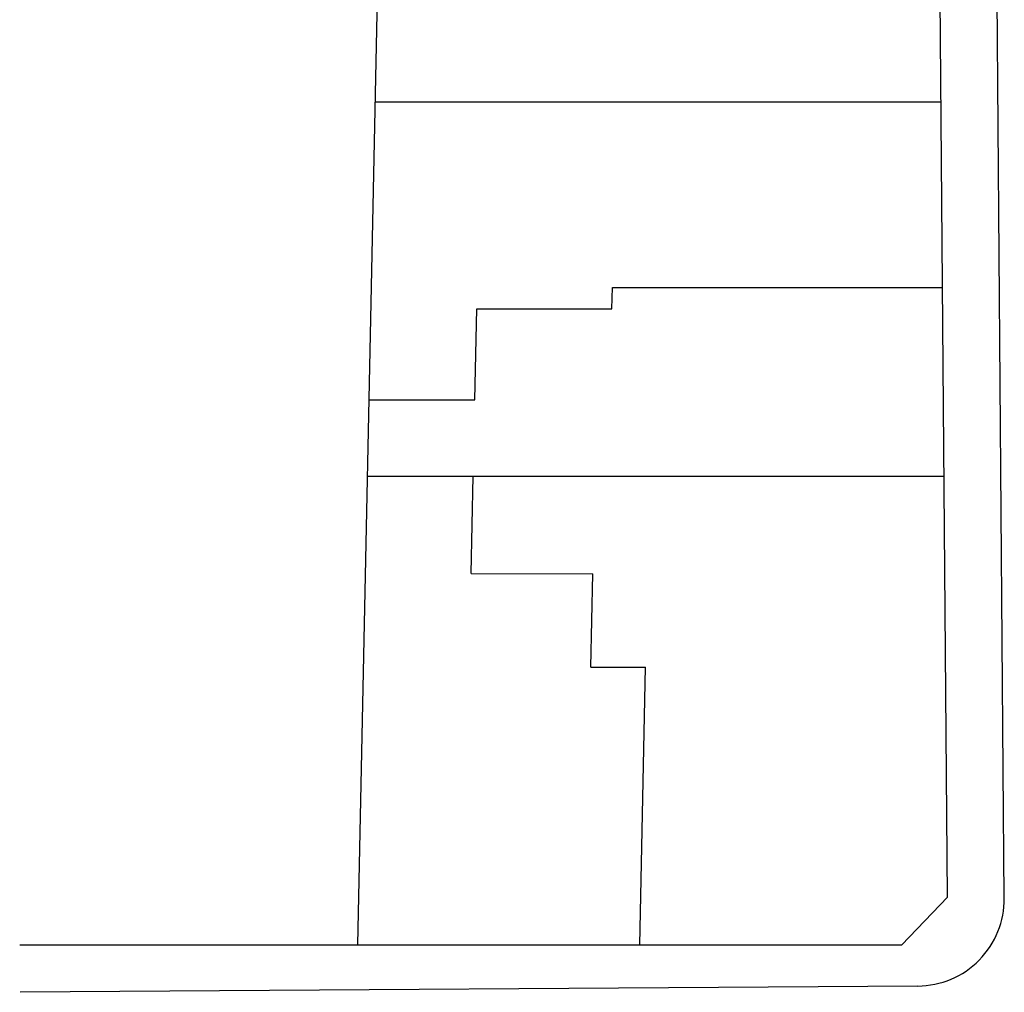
# Model space of a CAD drawing. Header units: metres. Extents: x -18231 to -17951, y 15132 to 15402.
# Tile 2 of 144: x -18231 to -18193, y 15182 to 15219. Entities that reach past the tile are written whole.
import ezdxf

# ---------------------------------------------------------------- set-up
doc = ezdxf.new("R2010")
doc.units = ezdxf.units.M
doc.layers.get('0').update_dxf_attribs({"color": 1})

msp = doc.modelspace()

# ---------------------------------------------------------------- linework, layer by layer
at = {"linetype": 'ByBlock', "lineweight": -2}
for p, q in [((-18195.202, 15185.354), (-18195.892, 15270.984)), ((-18195.202, 15185.354), (-18195.892, 15270.984)), ((-18193.03, 15185.316), (-18193.72, 15271.003)), ((-18217.72, 15183.53), (-18216.777, 15229.272)), ((-18217.056, 15215.737), (-18195.447, 15215.732)), ((-18208.016, 15207.822), (-18207.999, 15208.645)), ((-18207.999, 15208.645), (-18195.39, 15208.643)), ((-18213.253, 15204.349), (-18213.181, 15207.823)), ((-18213.181, 15207.823), (-18208.016, 15207.822)), ((-18217.291, 15204.35), (-18213.253, 15204.349)), ((-18217.351, 15201.437), (-18195.332, 15201.432)), ((-18213.39, 15197.712), (-18213.313, 15201.436)), ((-18213.39, 15197.712), (-18208.743, 15197.711)), ((-18208.817, 15194.138), (-18208.743, 15197.711)), ((-18208.817, 15194.138), (-18206.731, 15194.137)), ((-18206.949, 15183.528), (-18206.731, 15194.137)), ((-18195.202, 15185.354), (-18196.949, 15183.526)), ((-18195.202, 15185.354), (-18196.949, 15183.526)), ((-18230.638, 15183.533), (-18196.949, 15183.526)), ((-18230.638, 15183.533), (-18196.949, 15183.526)), ((-18196.338, 15181.958), (-18230.622, 15181.718))]:
    msp.add_line(p, q, dxfattribs=at)
msp.add_arc((-18196.361, 15185.289), 3.331, 270.3996, 0.4612, dxfattribs=at)

doc.saveas('drawing.dxf')
